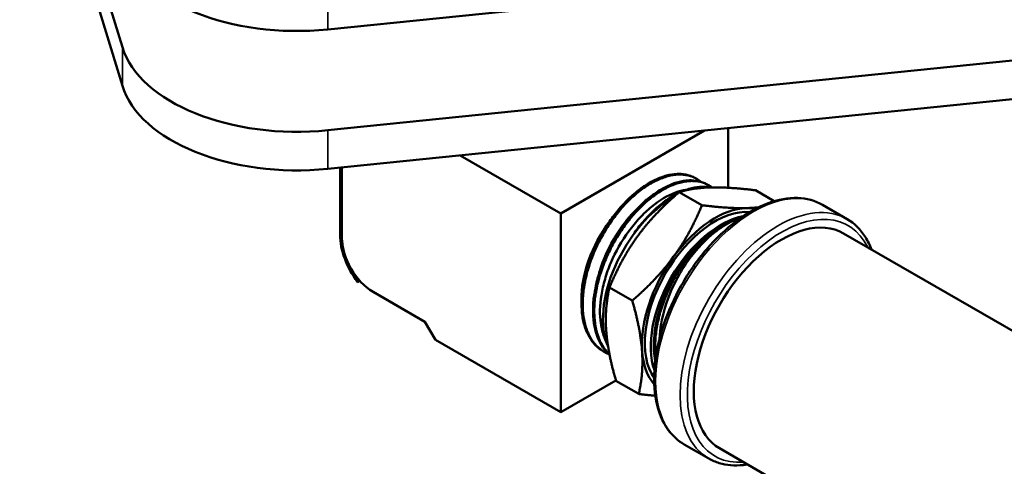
# Model space of a CAD drawing. Header units: inches. Extents: x 0.1 to 33.9, y 0.6 to 21.4.
# Tile 56 of 83: x 21.2 to 25.3, y 10.4 to 12.3. Entities that reach past the tile are written whole.
import ezdxf

# ---------------------------------------------------------------- set-up
doc = ezdxf.new("R2010")
doc.units = ezdxf.units.IN
doc.header["$MEASUREMENT"] = 0
doc.layers.add('Visible (ANSI)', color=7, linetype='Continuous', lineweight=50)
doc.layers.add('Visible Narrow (ANSI)', color=7, linetype='Continuous', lineweight=35)

msp = doc.modelspace()

# ---------------------------------------------------------------- linework, layer by layer
at = {"layer": 'Visible (ANSI)'}
for p, q in [((21.1606, 13.5948), (21.5948, 12.1734)), ((21.5948, 12.0101), (21.1606, 13.4315)), ((27.88, 12.8002), (22.4636, 12.2488)), ((22.4636, 11.8221), (27.88, 12.3735)), ((27.88, 12.2102), (22.4636, 11.6588)), ((24.1559, 11.8311), (24.1559, 11.5789)), ((24.0569, 11.821), (23.4488, 11.4699)), ((23.023, 11.7158), (23.4488, 11.4699)), ((22.5154, 11.3801), (22.5154, 11.6641)), ((22.5224, 11.3679), (22.5224, 11.6648)), ((22.5224, 11.3761), (22.5224, 11.6648)), ((24.0131, 11.6219), (24.0187, 11.619)), ((24.0263, 11.5766), (24.03, 11.5771)), ((24.0647, 11.5947), (24.0703, 11.5918)), ((23.9495, 11.5604), (24.0457, 11.5049)), ((24.0057, 11.5738), (24.0058, 11.5738)), ((24.2716, 11.5682), (24.3517, 11.522)), ((24.5557, 11.5064), (24.6593, 11.4466)), ((23.4488, 11.4699), (23.4488, 10.629)), ((24.1999, 11.45), (24.1999, 11.45)), ((24.1975, 11.4492), (24.1975, 11.4492)), ((24.6446, 11.3857), (25.8065, 10.7149)), ((22.5988, 11.1852), (22.5895, 11.1798)), ((22.5895, 11.1798), (22.5942, 11.1832)), ((22.5942, 11.1832), (22.5984, 11.1856)), ((22.8742, 11.0117), (22.655, 11.1382)), ((23.6547, 11.1572), (23.751, 11.1016)), ((22.9184, 10.9351), (22.8742, 11.0117)), ((23.4488, 10.629), (22.9184, 10.9351)), ((23.6339, 10.944), (23.6466, 10.913)), ((23.6236, 10.8899), (23.629, 10.8865)), ((23.6817, 10.7635), (23.4488, 10.629)), ((23.6822, 10.7618), (23.7784, 10.7062)), ((23.9707, 10.4931), (24.0743, 10.4333)), ((24.1196, 10.4764), (24.4426, 10.29))]:
    msp.add_line(p, q, dxfattribs=at)
for centre, major_axis, ratio, start_param, end_param in [((22.3334, 12.6753), (-0.75, 0), 0.57735, 0.174533, 1.745329), ((22.3334, 12.2486), (-0.75, 0), 0.57735, 0.174533, 1.745329), ((22.3334, 12.0853), (-0.75, 0), 0.57735, 0.174533, 1.745329), ((23.924, 11.1955), (0.21, 0.3637), 0.57735, 0.335381, 0.447625), ((23.924, 11.1955), (0.21, 0.3637), 0.57735, 0.78017, 2.739421), ((23.9226, 11.1964), (-0.2094, -0.3627), 0.57735, 3.909976, 4.50716), ((23.8023, 11.2658), (0.1881, 0.3258), 0.57735, 1.002458, 1.002492), ((24.1008, 11.0935), (0.2188, 0.3789), 0.57735, 0.338693, 1.385891), ((24.1008, 11.0935), (0.2188, 0.3789), 0.57735, 0.196018, 0.338693), ((24.1008, 11.0935), (-0.21, -0.3637), 0.57735, 3.406481, 6.018297), ((24.1261, 11.0789), (-0.21, -0.3637), 0.57735, 3.604528, 5.82025), ((24.3821, 10.9311), (0.2625, 0.4547), 0.57735, 0, 3.141593), ((24.1275, 11.0781), (0.2094, 0.3627), 0.57735, 0.483248, 1.041368), ((23.8023, 11.2658), (0.1881, 0.3258), 0.57735, 1.366867, 2.385689), ((22.678, 11.2862), (-0.115, 0.1992), 0.57735, 0.785398, 1.78073), ((22.678, 11.2862), (-0.11, 0.1905), 0.57735, 0.785398, 1.787589), ((22.655, 11.2913), (-0.0937, 0.1624), 0.57735, 0.785398, 2.356194), ((23.4473, 11.4708), (-0.1757, -0.3044), 0.57735, 1.696518, 1.696574), ((24.1322, 11.082), (-0.2017, -0.3664), 0.571089, 4.186166, 4.196286), ((24.1008, 11.0935), (-0.2188, -0.3789), 0.57735, 4.527483, 5.574681), ((23.8023, 11.2658), (0.1881, 0.3258), 0.57735, 2.596218, 2.59637), ((24.1008, 11.0935), (-0.2188, -0.3789), 0.57735, 5.574681, 6.087167)]:
    msp.add_ellipse(centre, major_axis=major_axis, ratio=ratio, start_param=start_param, end_param=end_param, dxfattribs=at)
for points, knots in [([(24.0131, 11.6219), (24.0062, 11.6256), (23.9989, 11.6286), (23.9913, 11.631), (23.9851, 11.6329), (23.9786, 11.6345), (23.9719, 11.6356), (23.9652, 11.6366), (23.9582, 11.6373), (23.9511, 11.6375), (23.937, 11.6378), (23.9223, 11.6363), (23.9072, 11.6331), (23.8996, 11.6315), (23.8919, 11.6294), (23.8841, 11.6269), (23.8762, 11.6244), (23.8683, 11.6214), (23.8603, 11.618), (23.8443, 11.6112), (23.8283, 11.6028), (23.8123, 11.5927), (23.8044, 11.5877), (23.7964, 11.5823), (23.7883, 11.5765), (23.7803, 11.5706), (23.7723, 11.5643), (23.7644, 11.5577), (23.7485, 11.5445), (23.733, 11.53), (23.7181, 11.5143), (23.7106, 11.5064), (23.7032, 11.4982), (23.6959, 11.4897), (23.6886, 11.4812), (23.6815, 11.4723), (23.6745, 11.4632), (23.6606, 11.4451), (23.6475, 11.4261), (23.6353, 11.4064), (23.6292, 11.3966), (23.6233, 11.3865), (23.6176, 11.3763), (23.6119, 11.3661), (23.6064, 11.3556), (23.6013, 11.3451), (23.5909, 11.324), (23.5817, 11.3028), (23.5737, 11.2813), (23.5697, 11.2706), (23.566, 11.2598), (23.5626, 11.249), (23.5592, 11.2382), (23.556, 11.2273), (23.5533, 11.2165), (23.5477, 11.1949), (23.5435, 11.1737), (23.5406, 11.1529), (23.5392, 11.1425), (23.5381, 11.1322), (23.5374, 11.122), (23.5366, 11.1118), (23.5362, 11.1017), (23.5362, 11.0918), (23.5361, 11.0721), (23.5374, 11.0533), (23.5401, 11.0355), (23.5414, 11.0266), (23.5431, 11.018), (23.5451, 11.0096), (23.5472, 11.0012), (23.5496, 10.9929), (23.5523, 10.9851), (23.5577, 10.9695), (23.5645, 10.9552), (23.5724, 10.9424), (23.5764, 10.936), (23.5807, 10.9299), (23.5853, 10.9242), (23.5899, 10.9185), (23.5949, 10.9131), (23.6001, 10.9082), (23.6075, 10.9012), (23.6153, 10.8951), (23.6236, 10.8899)], [0.67732441, 0.67732441, 0.67732441, 0.67732441, 0.6796875, 0.6796875, 0.6796875, 0.68164063, 0.68164063, 0.68164063, 0.68359375, 0.68359375, 0.68359375, 0.6875, 0.6875, 0.6875, 0.68945313, 0.68945313, 0.68945313, 0.69140625, 0.69140625, 0.69140625, 0.6953125, 0.6953125, 0.6953125, 0.69726563, 0.69726563, 0.69726563, 0.69921875, 0.69921875, 0.69921875, 0.703125, 0.703125, 0.703125, 0.70507813, 0.70507813, 0.70507813, 0.70703125, 0.70703125, 0.70703125, 0.7109375, 0.7109375, 0.7109375, 0.71289063, 0.71289063, 0.71289063, 0.71484375, 0.71484375, 0.71484375, 0.71875, 0.71875, 0.71875, 0.72070313, 0.72070313, 0.72070313, 0.72265625, 0.72265625, 0.72265625, 0.7265625, 0.7265625, 0.7265625, 0.72851563, 0.72851563, 0.72851563, 0.73046875, 0.73046875, 0.73046875, 0.734375, 0.734375, 0.734375, 0.73632813, 0.73632813, 0.73632813, 0.73828125, 0.73828125, 0.73828125, 0.7421875, 0.7421875, 0.7421875, 0.74414063, 0.74414063, 0.74414063, 0.74609375, 0.74609375, 0.74609375, 0.7488544, 0.7488544, 0.7488544, 0.7488544]), ([(23.6521, 10.8746), (23.6476, 10.8765), (23.6431, 10.8786), (23.6388, 10.8808), (23.6264, 10.8874), (23.6151, 10.8956), (23.6048, 10.9054), (23.5997, 10.9104), (23.5948, 10.9157), (23.5902, 10.9214), (23.5856, 10.9272), (23.5812, 10.9333), (23.5773, 10.9398), (23.5693, 10.9529), (23.5626, 10.9672), (23.5573, 10.9827), (23.5546, 10.9905), (23.5523, 10.9986), (23.5503, 11.0071), (23.5483, 11.0155), (23.5466, 11.0243), (23.5452, 11.0333), (23.5426, 11.0513), (23.5414, 11.0701), (23.5415, 11.0897), (23.5415, 11.0995), (23.542, 11.1095), (23.5427, 11.1197), (23.5435, 11.1299), (23.5446, 11.1403), (23.5461, 11.1508), (23.549, 11.1718), (23.5533, 11.193), (23.5589, 11.2144), (23.5616, 11.2251), (23.5647, 11.2359), (23.5682, 11.2467), (23.5716, 11.2575), (23.5754, 11.2684), (23.5794, 11.2793), (23.5876, 11.3009), (23.5968, 11.3221), (23.6071, 11.343), (23.6122, 11.3534), (23.6177, 11.3637), (23.6234, 11.374), (23.6291, 11.3842), (23.6351, 11.3944), (23.6412, 11.4043), (23.6536, 11.4241), (23.6667, 11.443), (23.6805, 11.461), (23.6874, 11.47), (23.6945, 11.4787), (23.7018, 11.4872), (23.7091, 11.4957), (23.7166, 11.504), (23.7241, 11.512), (23.7393, 11.5278), (23.7547, 11.5422), (23.7704, 11.5553), (23.7783, 11.5618), (23.7862, 11.568), (23.7943, 11.5738), (23.8023, 11.5796), (23.8104, 11.5851), (23.8185, 11.5902), (23.8346, 11.6003), (23.8506, 11.6086), (23.8664, 11.6153), (23.8743, 11.6187), (23.8821, 11.6216), (23.89, 11.6241), (23.8978, 11.6266), (23.9056, 11.6287), (23.9132, 11.6303), (23.9285, 11.6335), (23.9431, 11.6349), (23.9572, 11.6345), (23.9642, 11.6343), (23.971, 11.6337), (23.9777, 11.6326), (23.9845, 11.6315), (23.991, 11.6299), (23.9973, 11.6279), (24.0099, 11.6239), (24.0216, 11.6182), (24.0322, 11.6108), (24.035, 11.6088), (24.0377, 11.6067), (24.0404, 11.6045)], [0.23302423, 0.23302423, 0.23302423, 0.23302423, 0.234375, 0.234375, 0.234375, 0.23828125, 0.23828125, 0.23828125, 0.24023437, 0.24023437, 0.24023437, 0.2421875, 0.2421875, 0.2421875, 0.24609375, 0.24609375, 0.24609375, 0.24804687, 0.24804687, 0.24804687, 0.25, 0.25, 0.25, 0.25390625, 0.25390625, 0.25390625, 0.25585937, 0.25585937, 0.25585937, 0.2578125, 0.2578125, 0.2578125, 0.26171875, 0.26171875, 0.26171875, 0.26367187, 0.26367187, 0.26367187, 0.265625, 0.265625, 0.265625, 0.26953125, 0.26953125, 0.26953125, 0.27148437, 0.27148437, 0.27148437, 0.2734375, 0.2734375, 0.2734375, 0.27734375, 0.27734375, 0.27734375, 0.27929687, 0.27929687, 0.27929687, 0.28125, 0.28125, 0.28125, 0.28515625, 0.28515625, 0.28515625, 0.28710937, 0.28710937, 0.28710937, 0.2890625, 0.2890625, 0.2890625, 0.29296875, 0.29296875, 0.29296875, 0.29492187, 0.29492187, 0.29492187, 0.296875, 0.296875, 0.296875, 0.30078125, 0.30078125, 0.30078125, 0.30273437, 0.30273437, 0.30273437, 0.3046875, 0.3046875, 0.3046875, 0.30859375, 0.30859375, 0.30859375, 0.30962507, 0.30962507, 0.30962507, 0.30962507]), ([(24.0647, 11.5947), (24.06, 11.5972), (24.0551, 11.5994), (24.05, 11.6013), (24.0378, 11.606), (24.0247, 11.6088), (24.0109, 11.6099), (24.004, 11.6104), (23.997, 11.6105), (23.9897, 11.6102), (23.9824, 11.6098), (23.9749, 11.609), (23.9674, 11.6077), (23.9523, 11.6052), (23.9369, 11.6009), (23.9212, 11.5949), (23.9134, 11.5919), (23.9054, 11.5885), (23.8974, 11.5846), (23.8894, 11.5807), (23.8813, 11.5764), (23.8732, 11.5717), (23.8571, 11.5622), (23.8411, 11.5513), (23.8252, 11.5389), (23.8173, 11.5326), (23.8094, 11.526), (23.8016, 11.5191), (23.7938, 11.5121), (23.786, 11.5047), (23.7783, 11.497), (23.763, 11.4817), (23.7483, 11.4653), (23.7341, 11.4478), (23.7271, 11.439), (23.7202, 11.43), (23.7134, 11.4207), (23.7067, 11.4114), (23.7, 11.4018), (23.6936, 11.392), (23.6809, 11.3725), (23.6692, 11.3524), (23.6584, 11.3318), (23.653, 11.3215), (23.6479, 11.311), (23.643, 11.3004), (23.6381, 11.2898), (23.6334, 11.279), (23.6291, 11.2683), (23.6204, 11.2467), (23.613, 11.2252), (23.6068, 11.2037), (23.6037, 11.193), (23.6009, 11.1823), (23.5985, 11.1716), (23.596, 11.1608), (23.5939, 11.1501), (23.5921, 11.1395), (23.5885, 11.1183), (23.5863, 11.0977), (23.5855, 11.0778), (23.5851, 11.0678), (23.585, 11.058), (23.5853, 11.0483), (23.5855, 11.0387), (23.5862, 11.0291), (23.5871, 11.0199), (23.5891, 11.0014), (23.5924, 10.9841), (23.5971, 10.9679), (23.5994, 10.9598), (23.6021, 10.952), (23.6051, 10.9444), (23.6081, 10.9369), (23.6115, 10.9296), (23.6151, 10.9228), (23.6224, 10.909), (23.6309, 10.8968), (23.6406, 10.8862), (23.6452, 10.8811), (23.65, 10.8764), (23.6551, 10.8721)], [0.82261897, 0.82261897, 0.82261897, 0.82261897, 0.82421875, 0.82421875, 0.82421875, 0.828125, 0.828125, 0.828125, 0.83007813, 0.83007813, 0.83007813, 0.83203125, 0.83203125, 0.83203125, 0.8359375, 0.8359375, 0.8359375, 0.83789063, 0.83789063, 0.83789063, 0.83984375, 0.83984375, 0.83984375, 0.84375, 0.84375, 0.84375, 0.84570313, 0.84570313, 0.84570313, 0.84765625, 0.84765625, 0.84765625, 0.8515625, 0.8515625, 0.8515625, 0.85351563, 0.85351563, 0.85351563, 0.85546875, 0.85546875, 0.85546875, 0.859375, 0.859375, 0.859375, 0.86132813, 0.86132813, 0.86132813, 0.86328125, 0.86328125, 0.86328125, 0.8671875, 0.8671875, 0.8671875, 0.86914063, 0.86914063, 0.86914063, 0.87109375, 0.87109375, 0.87109375, 0.875, 0.875, 0.875, 0.87695313, 0.87695313, 0.87695313, 0.87890625, 0.87890625, 0.87890625, 0.8828125, 0.8828125, 0.8828125, 0.88476563, 0.88476563, 0.88476563, 0.88671875, 0.88671875, 0.88671875, 0.890625, 0.890625, 0.890625, 0.89246659, 0.89246659, 0.89246659, 0.89246659]), ([(23.6547, 10.8738), (23.6512, 10.8771), (23.6479, 10.8806), (23.6447, 10.8842), (23.635, 10.8951), (23.6267, 10.9074), (23.6195, 10.9212), (23.6159, 10.928), (23.6127, 10.9353), (23.6097, 10.9429), (23.6067, 10.9505), (23.6041, 10.9585), (23.6018, 10.9667), (23.5972, 10.9831), (23.594, 11.0005), (23.5922, 11.0189), (23.5913, 11.0281), (23.5907, 11.0376), (23.5905, 11.0473), (23.5903, 11.057), (23.5904, 11.067), (23.5909, 11.077), (23.5919, 11.0972), (23.5942, 11.1178), (23.5978, 11.1388), (23.5997, 11.1493), (23.6018, 11.16), (23.6043, 11.1707), (23.6068, 11.1815), (23.6097, 11.1924), (23.6129, 11.2032), (23.6192, 11.2248), (23.6267, 11.2463), (23.6354, 11.2676), (23.6398, 11.2783), (23.6444, 11.2889), (23.6494, 11.2995), (23.6543, 11.3101), (23.6595, 11.3207), (23.665, 11.3311), (23.6759, 11.3519), (23.6878, 11.3719), (23.7005, 11.3912), (23.7068, 11.4008), (23.7134, 11.4103), (23.7202, 11.4196), (23.727, 11.4288), (23.734, 11.438), (23.7412, 11.4467), (23.7554, 11.4643), (23.7702, 11.4806), (23.7854, 11.4957), (23.793, 11.5033), (23.8007, 11.5105), (23.8086, 11.5174), (23.8164, 11.5244), (23.8244, 11.531), (23.8324, 11.5372), (23.8484, 11.5496), (23.8644, 11.5605), (23.8804, 11.5697), (23.8884, 11.5743), (23.8964, 11.5785), (23.9044, 11.5824), (23.9124, 11.5862), (23.9205, 11.5896), (23.9284, 11.5926), (23.9442, 11.5985), (23.9595, 11.6027), (23.9745, 11.605), (23.9819, 11.6062), (23.9893, 11.607), (23.9966, 11.6073), (24.0038, 11.6076), (24.011, 11.6074), (24.0179, 11.6068), (24.0317, 11.6056), (24.0447, 11.6026), (24.0568, 11.5979), (24.0629, 11.5955), (24.0687, 11.5928), (24.0744, 11.5895), (24.0791, 11.5868), (24.0837, 11.5837), (24.0881, 11.5804)], [0.09244857, 0.09244857, 0.09244857, 0.09244857, 0.09375, 0.09375, 0.09375, 0.09765625, 0.09765625, 0.09765625, 0.09960937, 0.09960937, 0.09960937, 0.1015625, 0.1015625, 0.1015625, 0.10546875, 0.10546875, 0.10546875, 0.10742187, 0.10742187, 0.10742187, 0.109375, 0.109375, 0.109375, 0.11328125, 0.11328125, 0.11328125, 0.11523437, 0.11523437, 0.11523437, 0.1171875, 0.1171875, 0.1171875, 0.12109375, 0.12109375, 0.12109375, 0.12304687, 0.12304687, 0.12304687, 0.125, 0.125, 0.125, 0.12890625, 0.12890625, 0.12890625, 0.13085937, 0.13085937, 0.13085937, 0.1328125, 0.1328125, 0.1328125, 0.13671875, 0.13671875, 0.13671875, 0.13867187, 0.13867187, 0.13867187, 0.140625, 0.140625, 0.140625, 0.14453125, 0.14453125, 0.14453125, 0.14648437, 0.14648437, 0.14648437, 0.1484375, 0.1484375, 0.1484375, 0.15234375, 0.15234375, 0.15234375, 0.15429687, 0.15429687, 0.15429687, 0.15625, 0.15625, 0.15625, 0.16015625, 0.16015625, 0.16015625, 0.16210937, 0.16210937, 0.16210937, 0.16375125, 0.16375125, 0.16375125, 0.16375125]), ([(24.0804, 11.5802), (24.0796, 11.5804), (24.0789, 11.5805), (24.0781, 11.5807), (24.0649, 11.5831), (24.051, 11.5838), (24.0364, 11.5828), (24.0218, 11.5817), (24.0064, 11.5788), (23.9909, 11.5741), (23.9822, 11.5716), (23.9734, 11.5684), (23.9645, 11.5647)], [0.97243553, 0.97243553, 0.97243553, 0.97243553, 0.97265625, 0.97265625, 0.97265625, 0.9765625, 0.9765625, 0.9765625, 0.98046875, 0.98046875, 0.98046875, 0.98266588, 0.98266588, 0.98266588, 0.98266588]), ([(24.0029, 11.573), (24.0171, 11.5768), (24.0309, 11.5792), (24.0443, 11.58), (24.0525, 11.5805), (24.0605, 11.5804), (24.0682, 11.5798)], [0.004221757, 0.004221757, 0.004221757, 0.004221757, 0.0078125, 0.0078125, 0.0078125, 0.009997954, 0.009997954, 0.009997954, 0.009997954]), ([(23.6339, 10.944), (23.6333, 10.9455), (23.6327, 10.947), (23.6255, 10.9659), (23.6207, 10.9849), (23.6126, 11.0416), (23.6135, 11.0819), (23.6239, 11.1468), (23.629, 11.1696), (23.6425, 11.2154), (23.6507, 11.2382), (23.6804, 11.3084), (23.7063, 11.3541), (23.7509, 11.4149), (23.7661, 11.4334), (23.7983, 11.468), (23.8151, 11.4839), (23.866, 11.5258), (23.9006, 11.5464), (23.9493, 11.5642), (23.964, 11.568), (23.9783, 11.57)], [-5.584877, -5.584877, -5.584877, -5.584877, -5.566693, -5.566693, -5.36216, -5.36216, -5.000891, -5.000891, -4.81128, -4.81128, -4.62262, -4.62262, -4.226182, -4.226182, -4.036914, -4.036914, -3.844166, -3.844166, -3.466651, -3.466651, -3.297849, -3.297849, -3.297849, -3.297849]), ([(23.9431, 11.5549), (23.9273, 11.5469), (23.9112, 11.5372), (23.8953, 11.5261), (23.8794, 11.5148), (23.8636, 11.5022), (23.848, 11.488), (23.8324, 11.4739), (23.817, 11.4582), (23.8023, 11.4416), (23.7876, 11.425), (23.7736, 11.4073), (23.7602, 11.3887)], [0.98441913, 0.98441913, 0.98441913, 0.98441913, 0.98828125, 0.98828125, 0.98828125, 0.9921875, 0.9921875, 0.9921875, 0.99609375, 0.99609375, 0.99609375, 1, 1, 1, 1]), ([(24.5557, 11.5064), (24.5244, 11.5244), (24.4885, 11.5342), (24.4104, 11.5369), (24.368, 11.5291), (24.2803, 11.4964), (24.2349, 11.4708), (24.1466, 11.4045), (24.1037, 11.3637), (24.025, 11.2714), (23.9891, 11.2199), (23.9277, 11.1113), (23.9021, 11.0543), (23.864, 10.9401), (23.8515, 10.883), (23.8407, 10.7743), (23.8426, 10.7226), (23.8613, 10.6302), (23.878, 10.5893), (23.9207, 10.5299), (23.9439, 10.5086), (23.9707, 10.4931)], [2.356194, 2.356194, 2.356194, 2.356194, 2.654458, 2.654458, 2.96616, 2.96616, 3.290945, 3.290945, 3.617132, 3.617132, 3.942267, 3.942267, 4.266971, 4.266971, 4.592191, 4.592191, 4.918446, 4.918446, 5.242636, 5.242636, 5.497787, 5.497787, 5.497787, 5.497787]), ([(23.6122, 11.2216), (23.6278, 11.2761), (23.6527, 11.3311), (23.706, 11.4158), (23.7312, 11.448), (23.7581, 11.4758)], [0.29558722, 0.29558722, 0.29558722, 0.29558722, 0.30237012, 0.30237012, 0.30716747, 0.30716747, 0.30716747, 0.30716747]), ([(23.8505, 10.8635), (23.8503, 10.8648), (23.8501, 10.8662), (23.85, 10.8675), (23.849, 10.8767), (23.8484, 10.8862), (23.8481, 10.8958), (23.8475, 10.9151), (23.8483, 10.9351), (23.8506, 10.956), (23.8517, 10.9664), (23.8531, 10.977), (23.8549, 10.9876), (23.8567, 10.9982), (23.8589, 11.0088), (23.8613, 11.0195), (23.8662, 11.041), (23.8724, 11.0626), (23.8799, 11.0844), (23.8837, 11.0953), (23.8877, 11.1062), (23.8921, 11.117), (23.8964, 11.1278), (23.9011, 11.1384), (23.9059, 11.149), (23.9157, 11.1702), (23.9265, 11.1909), (23.9385, 11.2113), (23.9444, 11.2214), (23.9506, 11.2315), (23.957, 11.2413), (23.9634, 11.251), (23.97, 11.2606), (23.9767, 11.2698), (23.9902, 11.2884), (24.0044, 11.306), (24.0193, 11.3227), (24.0267, 11.331), (24.0344, 11.339), (24.0421, 11.3467), (24.0498, 11.3544), (24.0576, 11.3617), (24.0654, 11.3687), (24.0733, 11.3757), (24.0812, 11.3824), (24.0892, 11.3887), (24.0972, 11.395), (24.1054, 11.4009), (24.1134, 11.4065), (24.1296, 11.4175), (24.1457, 11.4269), (24.1617, 11.4346), (24.1697, 11.4385), (24.1777, 11.4419), (24.1856, 11.445), (24.1936, 11.448), (24.2015, 11.4506), (24.2093, 11.4528), (24.2107, 11.4532), (24.212, 11.4535), (24.2133, 11.4539)], [0.95088774, 0.95088774, 0.95088774, 0.95088774, 0.95117187, 0.95117187, 0.95117187, 0.953125, 0.953125, 0.953125, 0.95703125, 0.95703125, 0.95703125, 0.95898437, 0.95898437, 0.95898437, 0.9609375, 0.9609375, 0.9609375, 0.96484375, 0.96484375, 0.96484375, 0.96679687, 0.96679687, 0.96679687, 0.96875, 0.96875, 0.96875, 0.97265625, 0.97265625, 0.97265625, 0.97460937, 0.97460937, 0.97460937, 0.9765625, 0.9765625, 0.9765625, 0.98046875, 0.98046875, 0.98046875, 0.98242187, 0.98242187, 0.98242187, 0.984375, 0.984375, 0.984375, 0.98632812, 0.98632812, 0.98632812, 0.98828125, 0.98828125, 0.98828125, 0.9921875, 0.9921875, 0.9921875, 0.99414062, 0.99414062, 0.99414062, 0.99609375, 0.99609375, 0.99609375, 0.9964295, 0.9964295, 0.9964295, 0.9964295]), ([(24.2094, 11.4511), (24.1991, 11.4479), (24.1886, 11.4439), (24.1517, 11.4272), (24.1249, 11.4106), (24.0619, 11.3604), (24.0264, 11.3233), (23.9796, 11.2599), (23.9655, 11.2383), (23.9255, 11.1692), (23.9037, 11.1195), (23.8756, 11.025), (23.8678, 10.9811), (23.8661, 10.9397)], [-5.406626, -5.406626, -5.406626, -5.406626, -5.286618, -5.286618, -4.986884, -4.986884, -4.569565, -4.569565, -4.371651, -4.371651, -3.960205, -3.960205, -3.59765, -3.59765, -3.59765, -3.59765]), ([(24.6593, 11.4466), (24.6905, 11.4285), (24.7169, 11.4023), (24.7471, 11.3539), (24.7557, 11.3364), (24.7626, 11.3176)], [3.9269908, 3.9269908, 3.9269908, 3.9269908, 4.2252543, 4.2252543, 4.3726229, 4.3726229, 4.3726229, 4.3726229]), ([(23.5634, 11.2516), (23.5711, 11.2785), (23.581, 11.3055), (23.5991, 11.3455), (23.6057, 11.3588), (23.6127, 11.3719)], [0.384425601, 0.384425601, 0.384425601, 0.384425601, 0.387794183, 0.387794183, 0.389519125, 0.389519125, 0.389519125, 0.389519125]), ([(25.9699, 10.6899), (25.9386, 10.7079), (25.9027, 10.7177), (25.8246, 10.7204), (25.7823, 10.7126), (25.6945, 10.6799), (25.6491, 10.6543), (25.5608, 10.588), (25.5179, 10.5472), (25.4392, 10.4549), (25.4033, 10.4034), (25.3419, 10.2948), (25.3164, 10.2378), (25.2783, 10.1236), (25.2657, 10.0665), (25.255, 9.9578), (25.2568, 9.9061), (25.2755, 9.8137), (25.2922, 9.7728), (25.3349, 9.7134), (25.3581, 9.6921), (25.3849, 9.6766)], [2.356194, 2.356194, 2.356194, 2.356194, 2.654458, 2.654458, 2.96616, 2.96616, 3.290945, 3.290945, 3.617132, 3.617132, 3.942267, 3.942267, 4.266971, 4.266971, 4.592191, 4.592191, 4.918446, 4.918446, 5.242636, 5.242636, 5.497787, 5.497787, 5.497787, 5.497787]), ([(24.2376, 10.4083), (24.2317, 10.4072), (24.2257, 10.4064), (24.2021, 10.4038), (24.1847, 10.4035), (24.1509, 10.4062), (24.1345, 10.4093), (24.1032, 10.4188), (24.0883, 10.4252), (24.0743, 10.4333)], [0.3397661, 0.3397661, 0.3397661, 0.3397661, 0.3843339, 0.3843339, 0.518022, 0.518022, 0.6517101, 0.6517101, 0.7853982, 0.7853982, 0.7853982, 0.7853982])]:
    msp.add_open_spline(points, degree=3, knots=knots, dxfattribs=at)
for points, weights in [([(24.0829, 11.5803), (24.0082, 11.5785), (23.9495, 11.5604)], [1.50210825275, 1.50210825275, 1.39426173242]), ([(24.2716, 11.5682), (24.1577, 11.5821), (24.0829, 11.5803)], [1.39426173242, 1.50210825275, 1.50210825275]), ([(23.9495, 11.5604), (23.8429, 11.4683), (23.7745, 11.3748)], [1.39426173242, 1.50210825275, 1.50210825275]), ([(23.926, 11.2873), (23.9944, 11.3809), (24.0457, 11.5049)], [1.50210825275, 1.50210825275, 1.39426173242]), ([(24.0457, 11.5049), (24.1597, 11.491), (24.2344, 11.4928)], [1.39426173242, 1.50210825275, 1.50210825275]), ([(24.2344, 11.4928), (24.2613, 11.4935), (24.2854, 11.4961)], [1.50210825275, 1.50210825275, 1.48815465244]), ([(23.7745, 11.3748), (23.7061, 11.2812), (23.6547, 11.1572)], [1.50210825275, 1.50210825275, 1.39426173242]), ([(23.751, 11.1016), (23.8576, 11.1937), (23.926, 11.2873)], [1.39426173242, 1.50210825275, 1.50210825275]), ([(23.6547, 11.1572), (23.6345, 11.0672), (23.6408, 10.9754)], [1.39426173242, 1.50210825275, 1.50210825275]), ([(23.751, 11.1016), (23.786, 10.9797), (23.7924, 10.888)], [1.39426173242, 1.50210825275, 1.50210825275]), ([(23.6408, 10.9754), (23.6472, 10.8837), (23.6822, 10.7618)], [1.50210825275, 1.50210825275, 1.39426173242]), ([(23.7924, 10.888), (23.7987, 10.7962), (23.7784, 10.7062)], [1.50210825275, 1.50210825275, 1.39426173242]), ([(23.8481, 10.6988), (23.8158, 10.7017), (23.7784, 10.7062)], [1.45103533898, 1.42789210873, 1.39426173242])]:
    msp.add_rational_spline(points, weights, degree=2, dxfattribs=at)
for points in [[(24.0195, 11.5755), (24.0218, 11.5759), (24.0241, 11.5763), (24.0263, 11.5766)], [(24.0497, 11.363), (24.0317, 11.3461), (24.0142, 11.3275), (23.9975, 11.3074)], [(23.9975, 11.3074), (23.9543, 11.2553), (23.9169, 11.1934), (23.89, 11.1291)], [(23.632, 11.2589), (23.632, 11.259), (23.632, 11.259), (23.632, 11.2591)], [(23.89, 11.1291), (23.8631, 11.0649), (23.8467, 10.9983), (23.843, 10.9376)], [(23.843, 10.9376), (23.8409, 10.9047), (23.8427, 10.8736), (23.8479, 10.8452)]]:
    msp.add_open_spline(points, degree=3, dxfattribs=at)
at = {"layer": 'Visible Narrow (ANSI)'}
for p, q in [((22.4636, 12.2488), (22.4636, 12.4121)), ((21.5948, 12.1734), (21.5948, 12.0101)), ((22.4636, 11.6588), (22.4636, 11.8221))]:
    msp.add_line(p, q, dxfattribs=at)
for centre, major_axis, start_param, end_param in [((24.2632, 10.9997), (0.2925, 0.5066), 0, 3.141593), ((24.3668, 10.9399), (-0.2925, -0.5066), 3.141593, 6.283185), ((24.3821, 10.9311), (-0.2816, -0.4878), 2.770938, 6.65384), ((25.6774, 10.1833), (0.2925, 0.5066), 0, 3.141593)]:
    msp.add_ellipse(centre, major_axis=major_axis, ratio=0.57735, start_param=start_param, end_param=end_param, dxfattribs=at)

doc.saveas('drawing.dxf')
